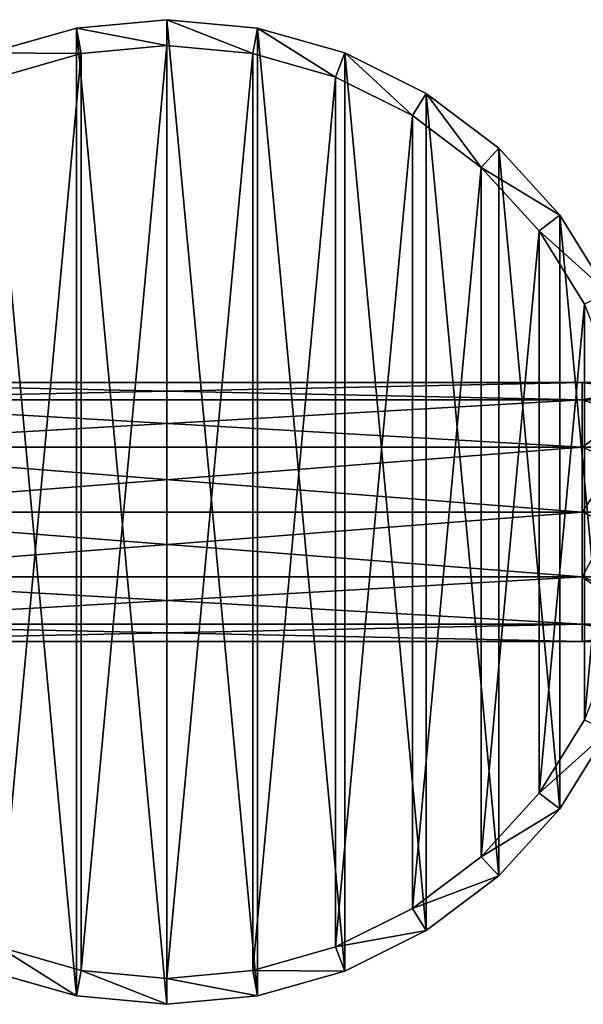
# Model space of a CAD drawing. Extents: x 1 to 199, y -10 to 2.
# Tile 215 of 256: x 66.66 to 67.74, y -5.1 to -3.2. Entities that reach past the tile are written whole.
import ezdxf

# ---------------------------------------------------------------- set-up
doc = ezdxf.new("R2010")
doc.units = 0
doc.header["$LTSCALE"] = 2.54
doc.layers.get('0').update_dxf_attribs({"color": 13, "linetype": 'CONTINUOUS'})

# ---------------------------------------------------------------- blocks, each defined once
blk = doc.blocks.new('SLING-V-10355_STL')
at = {"color": 0}
for p, q in [((66.9416, -3.2047, 131.6377), (66.767, -3.2209, 131.6377)), ((66.9416, -3.2047, 131.6377), (66.767, -3.2209, 131.6377)), ((67.1161, -3.2209, 131.6377), (66.9416, -3.2047, 131.6377)), ((66.9416, -3.2547, 129.2377), (66.9416, -3.2047, 131.6377)), ((67.1161, -3.2209, 131.6377), (66.9416, -3.2047, 131.6377)), ((66.9416, -3.2547, 129.2377), (66.9416, -3.2047, 131.6377)), ((66.767, -3.2209, 131.6377), (66.5984, -3.2688, 131.6377)), ((66.767, -3.2209, 131.6377), (66.5984, -3.2688, 131.6377)), ((66.7762, -3.27, 129.2377), (66.767, -3.2209, 131.6377)), ((66.7762, -3.27, 129.2377), (66.767, -3.2209, 131.6377)), ((67.107, -3.27, 129.2377), (67.1161, -3.2209, 131.6377)), ((67.107, -3.27, 129.2377), (67.1161, -3.2209, 131.6377)), ((67.2848, -3.2688, 131.6377), (67.1161, -3.2209, 131.6377)), ((67.2848, -3.2688, 131.6377), (67.1161, -3.2209, 131.6377)), ((66.7762, -3.27, 129.2377), (66.9416, -3.2547, 129.2377)), ((66.7762, -3.27, 129.2377), (66.9416, -3.2547, 129.2377)), ((66.9416, -3.2547, 129.2377), (67.107, -3.27, 129.2377)), ((66.9416, -3.2547, 129.2377), (67.107, -3.27, 129.2377)), ((66.6165, -3.3155, 129.2377), (66.7762, -3.27, 129.2377)), ((66.6165, -3.3155, 129.2377), (66.7762, -3.27, 129.2377)), ((67.107, -3.27, 129.2377), (67.2667, -3.3155, 129.2377)), ((67.107, -3.27, 129.2377), (67.2667, -3.3155, 129.2377)), ((67.2667, -3.3155, 129.2377), (67.2848, -3.2688, 131.6377)), ((67.2667, -3.3155, 129.2377), (67.2848, -3.2688, 131.6377)), ((67.4417, -3.347, 131.6377), (67.2848, -3.2688, 131.6377)), ((67.4417, -3.347, 131.6377), (67.2848, -3.2688, 131.6377)), ((67.2667, -3.3155, 129.2377), (67.4154, -3.3895, 129.2377)), ((67.2667, -3.3155, 129.2377), (67.4154, -3.3895, 129.2377)), ((67.4154, -3.3895, 129.2377), (67.4417, -3.347, 131.6377)), ((67.4154, -3.3895, 129.2377), (67.4417, -3.347, 131.6377)), ((67.5816, -3.4526, 131.6377), (67.4417, -3.347, 131.6377)), ((67.5816, -3.4526, 131.6377), (67.4417, -3.347, 131.6377)), ((67.4154, -3.3895, 129.2377), (67.5479, -3.4896, 129.2377)), ((67.4154, -3.3895, 129.2377), (67.5479, -3.4896, 129.2377)), ((67.5479, -3.4896, 129.2377), (67.5816, -3.4526, 131.6377)), ((67.5479, -3.4896, 129.2377), (67.5816, -3.4526, 131.6377)), ((67.6997, -3.5822, 131.6377), (67.5816, -3.4526, 131.6377)), ((67.6997, -3.5822, 131.6377), (67.5816, -3.4526, 131.6377)), ((67.5479, -3.4896, 129.2377), (67.6598, -3.6123, 129.2377)), ((67.5479, -3.4896, 129.2377), (67.6598, -3.6123, 129.2377)), ((67.6598, -3.6123, 129.2377), (67.6997, -3.5822, 131.6377)), ((67.6598, -3.6123, 129.2377), (67.6997, -3.5822, 131.6377)), ((67.792, -3.7312, 131.6377), (67.6997, -3.5822, 131.6377)), ((67.792, -3.7312, 131.6377), (67.6997, -3.5822, 131.6377)), ((67.6598, -3.6123, 129.2377), (67.7472, -3.7535, 129.2377)), ((67.6598, -3.6123, 129.2377), (67.7472, -3.7535, 129.2377)), ((66.1425, -3.9047, 130.4285), (67.7425, -3.9047, 130.4285)), ((66.1425, -3.9047, 130.4285), (67.7425, -3.9047, 130.4285)), ((67.7425, -3.9382, 130.5535), (67.7425, -3.9047, 130.4285)), ((67.7425, -3.9047, 130.4285), (67.7425, -3.9382, 130.3035)), ((67.7425, -3.9047, 130.4285), (67.7425, -3.9382, 130.3035)), ((67.7425, -3.9047, 130.4285), (67.9276, -3.9047, 130.3832)), ((67.7425, -3.9047, 130.4285), (67.9276, -3.9047, 130.3832)), ((67.7425, -3.9382, 130.5535), (67.7425, -3.9047, 130.4285)), ((66.1425, -3.9382, 130.5535), (67.7425, -3.9382, 130.5535)), ((66.1425, -3.9382, 130.5535), (67.7425, -3.9382, 130.5535)), ((66.1425, -3.9382, 130.3035), (67.7425, -3.9382, 130.3035)), ((66.1425, -3.9382, 130.3035), (67.7425, -3.9382, 130.3035)), ((67.7425, -4.0297, 130.645), (67.7425, -3.9382, 130.5535)), ((67.7425, -3.9382, 130.3035), (67.7425, -4.0297, 130.212)), ((67.7425, -3.9382, 130.3035), (67.7425, -4.0297, 130.212)), ((67.7425, -3.9382, 130.3035), (67.8698, -3.9382, 130.2723)), ((67.7425, -3.9382, 130.3035), (67.8698, -3.9382, 130.2723)), ((67.7425, -3.9382, 130.5535), (67.9854, -3.9382, 130.494)), ((67.7425, -3.9382, 130.5535), (67.9854, -3.9382, 130.494)), ((67.7425, -4.0297, 130.645), (67.7425, -3.9382, 130.5535)), ((66.1425, -4.0297, 130.645), (67.7425, -4.0297, 130.645)), ((66.1425, -4.0297, 130.645), (67.7425, -4.0297, 130.645)), ((66.1425, -4.0297, 130.212), (67.7425, -4.0297, 130.212)), ((66.1425, -4.0297, 130.212), (67.7425, -4.0297, 130.212)), ((67.7425, -4.1547, 130.6785), (67.7425, -4.0297, 130.645)), ((67.7425, -4.0297, 130.212), (67.7425, -4.1547, 130.1785)), ((67.7425, -4.0297, 130.212), (67.7425, -4.1547, 130.1785)), ((67.7425, -4.0297, 130.212), (67.8274, -4.0297, 130.1912)), ((67.7425, -4.0297, 130.212), (67.8274, -4.0297, 130.1912)), ((67.7425, -4.0297, 130.645), (68.0278, -4.0297, 130.5751)), ((67.7425, -4.0297, 130.645), (68.0278, -4.0297, 130.5751)), ((67.7425, -4.1547, 130.6785), (67.7425, -4.0297, 130.645)), ((66.1425, -4.1547, 130.6785), (67.7425, -4.1547, 130.6785)), ((66.1425, -4.1547, 130.6785), (67.7425, -4.1547, 130.6785)), ((66.1425, -4.1547, 130.1785), (67.7425, -4.1547, 130.1785)), ((66.1425, -4.1547, 130.1785), (67.7425, -4.1547, 130.1785)), ((67.7425, -4.2797, 130.645), (67.7425, -4.1547, 130.6785)), ((67.7425, -4.1547, 130.1785), (67.7425, -4.2797, 130.212)), ((67.8119, -4.1547, 130.1615), (67.7425, -4.1547, 130.1785)), ((67.7425, -4.1547, 130.6785), (68.0433, -4.1547, 130.6048)), ((67.7425, -4.1547, 130.6785), (68.0433, -4.1547, 130.6048)), ((67.7425, -4.2797, 130.645), (67.7425, -4.1547, 130.6785)), ((67.7425, -4.1547, 130.1785), (67.7425, -4.2797, 130.212)), ((67.8119, -4.1547, 130.1615), (67.7425, -4.1547, 130.1785)), ((66.1425, -4.2797, 130.645), (67.7425, -4.2797, 130.645)), ((66.1425, -4.2797, 130.645), (67.7425, -4.2797, 130.645)), ((66.1425, -4.2797, 130.212), (67.7425, -4.2797, 130.212)), ((66.1425, -4.2797, 130.212), (67.7425, -4.2797, 130.212)), ((67.7425, -4.3712, 130.5535), (67.7425, -4.2797, 130.645)), ((67.7425, -4.2797, 130.212), (67.7425, -4.3712, 130.3035)), ((67.7425, -4.2797, 130.645), (68.0278, -4.2797, 130.5751)), ((67.7425, -4.2797, 130.645), (68.0278, -4.2797, 130.5751)), ((67.7425, -4.3712, 130.5535), (67.7425, -4.2797, 130.645)), ((67.7425, -4.2797, 130.212), (67.7425, -4.3712, 130.3035)), ((67.7425, -4.2797, 130.212), (67.8274, -4.2797, 130.1912)), ((67.7425, -4.2797, 130.212), (67.8274, -4.2797, 130.1912)), ((66.1425, -4.3712, 130.5535), (67.7425, -4.3712, 130.5535)), ((66.1425, -4.3712, 130.5535), (67.7425, -4.3712, 130.5535)), ((66.1425, -4.3712, 130.3035), (67.7425, -4.3712, 130.3035)), ((66.1425, -4.3712, 130.3035), (67.7425, -4.3712, 130.3035)), ((67.7425, -4.4047, 130.4285), (67.7425, -4.3712, 130.5535)), ((67.7425, -4.3712, 130.3035), (67.7425, -4.4047, 130.4285)), ((67.7425, -4.3712, 130.5535), (67.9854, -4.3712, 130.494)), ((67.7425, -4.3712, 130.5535), (67.9854, -4.3712, 130.494)), ((67.7425, -4.4047, 130.4285), (67.7425, -4.3712, 130.5535)), ((67.7425, -4.3712, 130.3035), (67.7425, -4.4047, 130.4285)), ((67.7425, -4.3712, 130.3035), (67.8698, -4.3712, 130.2723)), ((67.7425, -4.3712, 130.3035), (67.8698, -4.3712, 130.2723)), ((66.1425, -4.4047, 130.4285), (67.7425, -4.4047, 130.4285)), ((66.1425, -4.4047, 130.4285), (67.7425, -4.4047, 130.4285)), ((67.7425, -4.4047, 130.4285), (67.9276, -4.4047, 130.3832)), ((67.7425, -4.4047, 130.4285), (67.9276, -4.4047, 130.3832)), ((67.7472, -4.5559, 129.2377), (67.6598, -4.6971, 129.2377)), ((67.7472, -4.5559, 129.2377), (67.6598, -4.6971, 129.2377)), ((67.6997, -4.7272, 131.6377), (67.792, -4.5781, 131.6377)), ((67.6997, -4.7272, 131.6377), (67.792, -4.5781, 131.6377)), ((67.6598, -4.6971, 129.2377), (67.5479, -4.8198, 129.2377)), ((67.6598, -4.6971, 129.2377), (67.5479, -4.8198, 129.2377)), ((67.6598, -4.6971, 129.2377), (67.6997, -4.7272, 131.6377)), ((67.6598, -4.6971, 129.2377), (67.6997, -4.7272, 131.6377)), ((67.5816, -4.8567, 131.6377), (67.6997, -4.7272, 131.6377)), ((67.5816, -4.8567, 131.6377), (67.6997, -4.7272, 131.6377)), ((67.5479, -4.8198, 129.2377), (67.4154, -4.9199, 129.2377)), ((67.5479, -4.8198, 129.2377), (67.4154, -4.9199, 129.2377)), ((67.5479, -4.8198, 129.2377), (67.5816, -4.8567, 131.6377)), ((67.5479, -4.8198, 129.2377), (67.5816, -4.8567, 131.6377)), ((67.4417, -4.9624, 131.6377), (67.5816, -4.8567, 131.6377)), ((67.4417, -4.9624, 131.6377), (67.5816, -4.8567, 131.6377)), ((67.4154, -4.9199, 129.2377), (67.2667, -4.9939, 129.2377)), ((67.4154, -4.9199, 129.2377), (67.2667, -4.9939, 129.2377)), ((67.4154, -4.9199, 129.2377), (67.4417, -4.9624, 131.6377)), ((67.4154, -4.9199, 129.2377), (67.4417, -4.9624, 131.6377)), ((67.2848, -5.0405, 131.6377), (67.4417, -4.9624, 131.6377)), ((67.2848, -5.0405, 131.6377), (67.4417, -4.9624, 131.6377)), ((66.7762, -5.0394, 129.2377), (66.6165, -4.9939, 129.2377)), ((66.7762, -5.0394, 129.2377), (66.6165, -4.9939, 129.2377)), ((67.2667, -4.9939, 129.2377), (67.107, -5.0394, 129.2377)), ((67.2667, -4.9939, 129.2377), (67.107, -5.0394, 129.2377)), ((67.2667, -4.9939, 129.2377), (67.2848, -5.0405, 131.6377)), ((67.2667, -4.9939, 129.2377), (67.2848, -5.0405, 131.6377)), ((66.5984, -5.0405, 131.6377), (66.767, -5.0885, 131.6377)), ((66.5984, -5.0405, 131.6377), (66.767, -5.0885, 131.6377)), ((66.7762, -5.0394, 129.2377), (66.767, -5.0885, 131.6377)), ((66.7762, -5.0394, 129.2377), (66.767, -5.0885, 131.6377)), ((66.9416, -5.0547, 129.2377), (66.7762, -5.0394, 129.2377)), ((66.9416, -5.0547, 129.2377), (66.7762, -5.0394, 129.2377)), ((67.107, -5.0394, 129.2377), (66.9416, -5.0547, 129.2377)), ((67.107, -5.0394, 129.2377), (66.9416, -5.0547, 129.2377)), ((67.107, -5.0394, 129.2377), (67.1161, -5.0885, 131.6377)), ((67.107, -5.0394, 129.2377), (67.1161, -5.0885, 131.6377)), ((67.1161, -5.0885, 131.6377), (67.2848, -5.0405, 131.6377)), ((67.1161, -5.0885, 131.6377), (67.2848, -5.0405, 131.6377)), ((66.9416, -5.0547, 129.2377), (66.9416, -5.1047, 131.6377)), ((66.9416, -5.0547, 129.2377), (66.9416, -5.1047, 131.6377)), ((66.767, -5.0885, 131.6377), (66.9416, -5.1047, 131.6377)), ((66.767, -5.0885, 131.6377), (66.9416, -5.1047, 131.6377)), ((66.9416, -5.1047, 131.6377), (67.1161, -5.0885, 131.6377)), ((66.9416, -5.1047, 131.6377), (67.1161, -5.0885, 131.6377))]:
    blk.add_line(p, q, dxfattribs=at)
at = {"color": 18}
mesh = blk.add_polyface(dxfattribs=at)
corners = [(66.0279, -4.4147, 131.6377), (65.9956, -4.067, 131.6377), (65.9956, -4.2423, 131.6377), (66.0279, -3.8947, 131.6377), (66.0912, -4.5781, 131.6377), (66.0912, -3.7312, 131.6377), (66.1835, -4.7272, 131.6377), (66.1835, -3.5822, 131.6377), (66.3016, -4.8567, 131.6377), (66.3016, -3.4526, 131.6377), (66.4415, -4.9624, 131.6377), (66.4415, -3.347, 131.6377), (66.5984, -5.0405, 131.6377), (66.5984, -3.2688, 131.6377), (66.767, -5.0885, 131.6377), (66.767, -3.2209, 131.6377), (66.9416, -5.1047, 131.6377), (66.9416, -3.2047, 131.6377), (67.1161, -5.0885, 131.6377), (67.1161, -3.2209, 131.6377), (67.2848, -5.0405, 131.6377), (67.2848, -3.2688, 131.6377), (67.4417, -4.9624, 131.6377), (67.4417, -3.347, 131.6377), (67.5816, -4.8567, 131.6377), (67.5816, -3.4526, 131.6377), (67.6997, -4.7272, 131.6377), (67.6997, -3.5822, 131.6377), (67.792, -4.5781, 131.6377), (67.792, -3.7312, 131.6377), (67.8553, -4.4147, 131.6377), (67.8553, -3.8947, 131.6377), (67.8875, -4.2423, 131.6377), (67.8875, -4.067, 131.6377)]
mesh.append_faces([[corners[k] for k in face] for face in [(0, 1, 2), (31, 32, 33)]], dxfattribs={"vtx0": -1, "color": 18})
mesh.append_faces([[corners[k] for k in face] for face in [(1, 0, 3), (3, 4, 5), (5, 6, 7), (7, 8, 9), (9, 10, 11), (11, 12, 13), (13, 14, 15), (15, 16, 17), (17, 18, 19), (19, 20, 21), (21, 22, 23), (23, 24, 25), (25, 26, 27), (27, 28, 29), (29, 30, 31)]], dxfattribs={"vtx0": -1, "vtx1": -1, "color": 18})
mesh.append_faces([[corners[k] for k in face] for face in [(3, 0, 4), (5, 4, 6), (7, 6, 8), (9, 8, 10), (11, 10, 12), (13, 12, 14), (15, 14, 16), (17, 16, 18), (19, 18, 20), (21, 20, 22), (23, 22, 24), (25, 24, 26), (27, 26, 28), (29, 28, 30), (31, 30, 32)]], dxfattribs={"vtx0": -1, "vtx2": -1, "color": 18})
mesh = blk.add_polyface(dxfattribs=at)
corners = [(66.767, -3.2209, 131.6377), (66.9416, -3.2547, 129.2377), (66.7762, -3.27, 129.2377), (66.9416, -3.2047, 131.6377)]
mesh.append_faces([[corners[k] for k in face] for face in [(0, 1, 2), (1, 0, 3)]], dxfattribs={"vtx0": -1, "color": 18})
mesh = blk.add_polyface(dxfattribs=at)
corners = [(66.9416, -3.2047, 131.6377), (67.107, -3.27, 129.2377), (66.9416, -3.2547, 129.2377), (67.1161, -3.2209, 131.6377)]
mesh.append_faces([[corners[k] for k in face] for face in [(0, 1, 2), (1, 0, 3)]], dxfattribs={"vtx0": -1, "color": 18})
mesh = blk.add_polyface(dxfattribs=at)
corners = [(66.5984, -3.2688, 131.6377), (66.7762, -3.27, 129.2377), (66.6165, -3.3155, 129.2377), (66.767, -3.2209, 131.6377)]
mesh.append_faces([[corners[k] for k in face] for face in [(0, 1, 2), (1, 0, 3)]], dxfattribs={"vtx0": -1, "color": 18})
mesh = blk.add_polyface(dxfattribs=at)
corners = [(67.1161, -3.2209, 131.6377), (67.2667, -3.3155, 129.2377), (67.107, -3.27, 129.2377), (67.2848, -3.2688, 131.6377)]
mesh.append_faces([[corners[k] for k in face] for face in [(0, 1, 2), (1, 0, 3)]], dxfattribs={"vtx0": -1, "color": 18})
mesh = blk.add_polyface(dxfattribs=at)
corners = [(66.0759, -3.9084, 129.2377), (66.0454, -4.2377, 129.2377), (66.0454, -4.0716, 129.2377), (66.0759, -4.401, 129.2377), (66.1359, -3.7535, 129.2377), (66.1359, -4.5559, 129.2377), (66.2234, -3.6123, 129.2377), (66.2234, -4.6971, 129.2377), (66.3353, -3.4896, 129.2377), (66.3353, -4.8198, 129.2377), (66.4678, -3.3895, 129.2377), (66.4678, -4.9199, 129.2377), (66.6165, -3.3155, 129.2377), (66.6165, -4.9939, 129.2377), (66.7762, -3.27, 129.2377), (66.7762, -5.0394, 129.2377), (66.9416, -3.2547, 129.2377), (66.9416, -5.0547, 129.2377), (67.107, -3.27, 129.2377), (67.107, -5.0394, 129.2377), (67.2667, -3.3155, 129.2377), (67.2667, -4.9939, 129.2377), (67.4154, -3.3895, 129.2377), (67.4154, -4.9199, 129.2377), (67.5479, -3.4896, 129.2377), (67.5479, -4.8198, 129.2377), (67.6598, -3.6123, 129.2377), (67.6598, -4.6971, 129.2377), (67.7472, -3.7535, 129.2377), (67.7472, -4.5559, 129.2377), (67.8072, -3.9084, 129.2377), (67.8072, -4.401, 129.2377), (67.8377, -4.0716, 129.2377), (67.8377, -4.2377, 129.2377)]
mesh.append_faces([[corners[k] for k in face] for face in [(0, 1, 2), (31, 32, 33)]], dxfattribs={"vtx0": -1, "color": 18})
mesh.append_faces([[corners[k] for k in face] for face in [(1, 0, 3), (3, 4, 5), (5, 6, 7), (7, 8, 9), (9, 10, 11), (11, 12, 13), (13, 14, 15), (15, 16, 17), (17, 18, 19), (19, 20, 21), (21, 22, 23), (23, 24, 25), (25, 26, 27), (27, 28, 29), (29, 30, 31)]], dxfattribs={"vtx0": -1, "vtx1": -1, "color": 18})
mesh.append_faces([[corners[k] for k in face] for face in [(3, 0, 4), (5, 4, 6), (7, 6, 8), (9, 8, 10), (11, 10, 12), (13, 12, 14), (15, 14, 16), (17, 16, 18), (19, 18, 20), (21, 20, 22), (23, 22, 24), (25, 24, 26), (27, 26, 28), (29, 28, 30), (31, 30, 32)]], dxfattribs={"vtx0": -1, "vtx2": -1, "color": 18})
mesh = blk.add_polyface(dxfattribs=at)
corners = [(67.2848, -3.2688, 131.6377), (67.4154, -3.3895, 129.2377), (67.2667, -3.3155, 129.2377), (67.4417, -3.347, 131.6377)]
mesh.append_faces([[corners[k] for k in face] for face in [(0, 1, 2), (1, 0, 3)]], dxfattribs={"vtx0": -1, "color": 18})
mesh = blk.add_polyface(dxfattribs=at)
corners = [(67.4417, -3.347, 131.6377), (67.5479, -3.4896, 129.2377), (67.4154, -3.3895, 129.2377), (67.5816, -3.4526, 131.6377)]
mesh.append_faces([[corners[k] for k in face] for face in [(0, 1, 2), (1, 0, 3)]], dxfattribs={"vtx0": -1, "color": 18})
mesh = blk.add_polyface(dxfattribs=at)
corners = [(67.5479, -3.4896, 129.2377), (67.6997, -3.5822, 131.6377), (67.6598, -3.6123, 129.2377), (67.5816, -3.4526, 131.6377)]
mesh.append_faces([[corners[k] for k in face] for face in [(0, 1, 2), (1, 0, 3)]], dxfattribs={"vtx0": -1, "color": 18})
mesh = blk.add_polyface(dxfattribs=at)
corners = [(67.6598, -3.6123, 129.2377), (67.792, -3.7312, 131.6377), (67.7472, -3.7535, 129.2377), (67.6997, -3.5822, 131.6377)]
mesh.append_faces([[corners[k] for k in face] for face in [(0, 1, 2), (1, 0, 3)]], dxfattribs={"vtx0": -1, "color": 18})
mesh = blk.add_polyface(dxfattribs=at)
corners = [(66.1425, -3.9382, 130.5535), (67.7425, -3.9047, 130.4285), (66.1425, -3.9047, 130.4285), (67.7425, -3.9382, 130.5535)]
mesh.append_faces([[corners[k] for k in face] for face in [(0, 1, 2), (1, 0, 3)]], dxfattribs={"vtx0": -1, "color": 18})
mesh = blk.add_polyface(dxfattribs=at)
corners = [(66.1425, -3.9047, 130.4285), (67.7425, -3.9382, 130.3035), (66.1425, -3.9382, 130.3035), (67.7425, -3.9047, 130.4285)]
mesh.append_faces([[corners[k] for k in face] for face in [(0, 1, 2), (1, 0, 3)]], dxfattribs={"vtx0": -1, "color": 18})
mesh = blk.add_polyface(dxfattribs=at)
corners = [(67.7425, -3.9382, 130.3035), (67.9276, -3.9047, 130.3832), (67.8698, -3.9382, 130.2723), (67.7425, -3.9047, 130.4285)]
mesh.append_faces([[corners[k] for k in face] for face in [(0, 1, 2), (1, 0, 3)]], dxfattribs={"vtx0": -1, "color": 18})
mesh = blk.add_polyface(dxfattribs=at)
corners = [(67.7425, -3.9047, 130.4285), (67.9854, -3.9382, 130.494), (67.9276, -3.9047, 130.3832), (67.7425, -3.9382, 130.5535)]
mesh.append_faces([[corners[k] for k in face] for face in [(0, 1, 2), (1, 0, 3)]], dxfattribs={"vtx0": -1, "color": 18})
mesh = blk.add_polyface(dxfattribs=at)
corners = [(67.7425, -4.0297, 130.645), (66.1425, -3.9382, 130.5535), (66.1425, -4.0297, 130.645), (67.7425, -3.9382, 130.5535)]
mesh.append_faces([[corners[k] for k in face] for face in [(0, 1, 2), (1, 0, 3)]], dxfattribs={"vtx0": -1, "color": 18})
mesh = blk.add_polyface(dxfattribs=at)
corners = [(67.7425, -3.9382, 130.3035), (66.1425, -4.0297, 130.212), (66.1425, -3.9382, 130.3035), (67.7425, -4.0297, 130.212)]
mesh.append_faces([[corners[k] for k in face] for face in [(0, 1, 2), (1, 0, 3)]], dxfattribs={"vtx0": -1, "color": 18})
mesh = blk.add_polyface(dxfattribs=at)
corners = [(67.7425, -4.0297, 130.212), (67.8698, -3.9382, 130.2723), (67.8274, -4.0297, 130.1912), (67.7425, -3.9382, 130.3035)]
mesh.append_faces([[corners[k] for k in face] for face in [(0, 1, 2), (1, 0, 3)]], dxfattribs={"vtx0": -1, "color": 18})
mesh = blk.add_polyface(dxfattribs=at)
corners = [(68.0278, -4.0297, 130.5751), (67.7425, -3.9382, 130.5535), (67.7425, -4.0297, 130.645), (67.9854, -3.9382, 130.494)]
mesh.append_faces([[corners[k] for k in face] for face in [(0, 1, 2), (1, 0, 3)]], dxfattribs={"vtx0": -1, "color": 18})
mesh = blk.add_polyface(dxfattribs=at)
corners = [(67.7425, -4.1547, 130.6785), (66.1425, -4.0297, 130.645), (66.1425, -4.1547, 130.6785), (67.7425, -4.0297, 130.645)]
mesh.append_faces([[corners[k] for k in face] for face in [(0, 1, 2), (1, 0, 3)]], dxfattribs={"vtx0": -1, "color": 18})
mesh = blk.add_polyface(dxfattribs=at)
corners = [(67.7425, -4.0297, 130.212), (66.1425, -4.1547, 130.1785), (66.1425, -4.0297, 130.212), (67.7425, -4.1547, 130.1785)]
mesh.append_faces([[corners[k] for k in face] for face in [(0, 1, 2), (1, 0, 3)]], dxfattribs={"vtx0": -1, "color": 18})
mesh = blk.add_polyface(dxfattribs=at)
corners = [(67.8274, -4.0297, 130.1912), (67.7425, -4.1547, 130.1785), (67.7425, -4.0297, 130.212), (67.8119, -4.1547, 130.1615)]
mesh.append_faces([[corners[k] for k in face] for face in [(0, 1, 2), (1, 0, 3)]], dxfattribs={"vtx0": -1, "color": 18})
mesh = blk.add_polyface(dxfattribs=at)
corners = [(68.0433, -4.1547, 130.6048), (67.7425, -4.0297, 130.645), (67.7425, -4.1547, 130.6785), (68.0278, -4.0297, 130.5751)]
mesh.append_faces([[corners[k] for k in face] for face in [(0, 1, 2), (1, 0, 3)]], dxfattribs={"vtx0": -1, "color": 18})
mesh = blk.add_polyface(dxfattribs=at)
corners = [(67.7425, -4.2797, 130.645), (66.1425, -4.1547, 130.6785), (66.1425, -4.2797, 130.645), (67.7425, -4.1547, 130.6785)]
mesh.append_faces([[corners[k] for k in face] for face in [(0, 1, 2), (1, 0, 3)]], dxfattribs={"vtx0": -1, "color": 18})
mesh = blk.add_polyface(dxfattribs=at)
corners = [(67.7425, -4.1547, 130.1785), (66.1425, -4.2797, 130.212), (66.1425, -4.1547, 130.1785), (67.7425, -4.2797, 130.212)]
mesh.append_faces([[corners[k] for k in face] for face in [(0, 1, 2), (1, 0, 3)]], dxfattribs={"vtx0": -1, "color": 18})
mesh = blk.add_polyface(dxfattribs=at)
corners = [(68.0278, -4.2797, 130.5751), (67.7425, -4.1547, 130.6785), (67.7425, -4.2797, 130.645), (68.0433, -4.1547, 130.6048)]
mesh.append_faces([[corners[k] for k in face] for face in [(0, 1, 2), (1, 0, 3)]], dxfattribs={"vtx0": -1, "color": 18})
mesh = blk.add_polyface(dxfattribs=at)
corners = [(67.8119, -4.1547, 130.1615), (67.7425, -4.2797, 130.212), (67.7425, -4.1547, 130.1785), (67.8274, -4.2797, 130.1912)]
mesh.append_faces([[corners[k] for k in face] for face in [(0, 1, 2), (1, 0, 3)]], dxfattribs={"vtx0": -1, "color": 18})
mesh = blk.add_polyface(dxfattribs=at)
corners = [(67.7425, -4.3712, 130.5535), (66.1425, -4.2797, 130.645), (66.1425, -4.3712, 130.5535), (67.7425, -4.2797, 130.645)]
mesh.append_faces([[corners[k] for k in face] for face in [(0, 1, 2), (1, 0, 3)]], dxfattribs={"vtx0": -1, "color": 18})
mesh = blk.add_polyface(dxfattribs=at)
corners = [(67.7425, -4.2797, 130.212), (66.1425, -4.3712, 130.3035), (66.1425, -4.2797, 130.212), (67.7425, -4.3712, 130.3035)]
mesh.append_faces([[corners[k] for k in face] for face in [(0, 1, 2), (1, 0, 3)]], dxfattribs={"vtx0": -1, "color": 18})
mesh = blk.add_polyface(dxfattribs=at)
corners = [(67.9854, -4.3712, 130.494), (67.7425, -4.2797, 130.645), (67.7425, -4.3712, 130.5535), (68.0278, -4.2797, 130.5751)]
mesh.append_faces([[corners[k] for k in face] for face in [(0, 1, 2), (1, 0, 3)]], dxfattribs={"vtx0": -1, "color": 18})
mesh = blk.add_polyface(dxfattribs=at)
corners = [(67.8698, -4.3712, 130.2723), (67.7425, -4.2797, 130.212), (67.8274, -4.2797, 130.1912), (67.7425, -4.3712, 130.3035)]
mesh.append_faces([[corners[k] for k in face] for face in [(0, 1, 2), (1, 0, 3)]], dxfattribs={"vtx0": -1, "color": 18})
mesh = blk.add_polyface(dxfattribs=at)
corners = [(67.7425, -4.3712, 130.5535), (66.1425, -4.4047, 130.4285), (67.7425, -4.4047, 130.4285), (66.1425, -4.3712, 130.5535)]
mesh.append_faces([[corners[k] for k in face] for face in [(0, 1, 2), (1, 0, 3)]], dxfattribs={"vtx0": -1, "color": 18})
mesh = blk.add_polyface(dxfattribs=at)
corners = [(67.7425, -4.4047, 130.4285), (66.1425, -4.3712, 130.3035), (67.7425, -4.3712, 130.3035), (66.1425, -4.4047, 130.4285)]
mesh.append_faces([[corners[k] for k in face] for face in [(0, 1, 2), (1, 0, 3)]], dxfattribs={"vtx0": -1, "color": 18})
mesh = blk.add_polyface(dxfattribs=at)
corners = [(67.9854, -4.3712, 130.494), (67.7425, -4.4047, 130.4285), (67.9276, -4.4047, 130.3832), (67.7425, -4.3712, 130.5535)]
mesh.append_faces([[corners[k] for k in face] for face in [(0, 1, 2), (1, 0, 3)]], dxfattribs={"vtx0": -1, "color": 18})
mesh = blk.add_polyface(dxfattribs=at)
corners = [(67.9276, -4.4047, 130.3832), (67.7425, -4.3712, 130.3035), (67.8698, -4.3712, 130.2723), (67.7425, -4.4047, 130.4285)]
mesh.append_faces([[corners[k] for k in face] for face in [(0, 1, 2), (1, 0, 3)]], dxfattribs={"vtx0": -1, "color": 18})
mesh = blk.add_polyface(dxfattribs=at)
corners = [(67.6598, -4.6971, 129.2377), (67.792, -4.5781, 131.6377), (67.6997, -4.7272, 131.6377), (67.7472, -4.5559, 129.2377)]
mesh.append_faces([[corners[k] for k in face] for face in [(0, 1, 2), (1, 0, 3)]], dxfattribs={"vtx0": -1, "color": 18})
mesh = blk.add_polyface(dxfattribs=at)
corners = [(67.5479, -4.8198, 129.2377), (67.6997, -4.7272, 131.6377), (67.5816, -4.8567, 131.6377), (67.6598, -4.6971, 129.2377)]
mesh.append_faces([[corners[k] for k in face] for face in [(0, 1, 2), (1, 0, 3)]], dxfattribs={"vtx0": -1, "color": 18})
mesh = blk.add_polyface(dxfattribs=at)
corners = [(67.5816, -4.8567, 131.6377), (67.4154, -4.9199, 129.2377), (67.5479, -4.8198, 129.2377), (67.4417, -4.9624, 131.6377)]
mesh.append_faces([[corners[k] for k in face] for face in [(0, 1, 2), (1, 0, 3)]], dxfattribs={"vtx0": -1, "color": 18})
mesh = blk.add_polyface(dxfattribs=at)
corners = [(67.4417, -4.9624, 131.6377), (67.2667, -4.9939, 129.2377), (67.4154, -4.9199, 129.2377), (67.2848, -5.0405, 131.6377)]
mesh.append_faces([[corners[k] for k in face] for face in [(0, 1, 2), (1, 0, 3)]], dxfattribs={"vtx0": -1, "color": 18})
mesh = blk.add_polyface(dxfattribs=at)
corners = [(66.767, -5.0885, 131.6377), (66.6165, -4.9939, 129.2377), (66.7762, -5.0394, 129.2377), (66.5984, -5.0405, 131.6377)]
mesh.append_faces([[corners[k] for k in face] for face in [(0, 1, 2), (1, 0, 3)]], dxfattribs={"vtx0": -1, "color": 18})
mesh = blk.add_polyface(dxfattribs=at)
corners = [(67.2848, -5.0405, 131.6377), (67.107, -5.0394, 129.2377), (67.2667, -4.9939, 129.2377), (67.1161, -5.0885, 131.6377)]
mesh.append_faces([[corners[k] for k in face] for face in [(0, 1, 2), (1, 0, 3)]], dxfattribs={"vtx0": -1, "color": 18})
mesh = blk.add_polyface(dxfattribs=at)
corners = [(66.9416, -5.1047, 131.6377), (66.7762, -5.0394, 129.2377), (66.9416, -5.0547, 129.2377), (66.767, -5.0885, 131.6377)]
mesh.append_faces([[corners[k] for k in face] for face in [(0, 1, 2), (1, 0, 3)]], dxfattribs={"vtx0": -1, "color": 18})
mesh = blk.add_polyface(dxfattribs=at)
corners = [(67.1161, -5.0885, 131.6377), (66.9416, -5.0547, 129.2377), (67.107, -5.0394, 129.2377), (66.9416, -5.1047, 131.6377)]
mesh.append_faces([[corners[k] for k in face] for face in [(0, 1, 2), (1, 0, 3)]], dxfattribs={"vtx0": -1, "color": 18})

msp = doc.modelspace()

# ---------------------------------------------------------------- block references
at = {"color": 0}
msp.add_blockref('SLING-V-10355_STL', (0, 0), dxfattribs=at)

doc.saveas('drawing.dxf')
